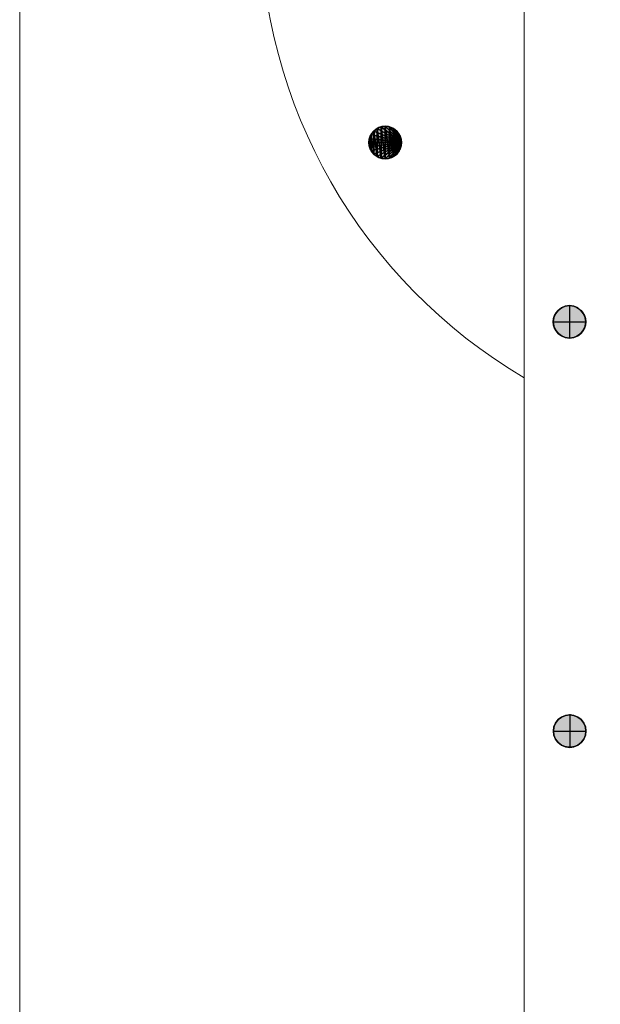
# Model space of a CAD drawing. Header units: inches. Extents: x 15 to 546804, y -66 to 267312.
# Tile 207 of 256: x 393180 to 400875, y 117632 to 130685. Entities that reach past the tile are written whole.
import ezdxf

# ---------------------------------------------------------------- set-up
doc = ezdxf.new("R2010")
doc.units = ezdxf.units.IN
doc.header["$MEASUREMENT"] = 0
doc.layers.add('inbraakbeveiliging', color=5, linetype='Continuous')

msp = doc.modelspace()

# ---------------------------------------------------------------- hatches: boundary and pattern name
at = {"lineweight": 20}
h = msp.add_hatch(color=7, dxfattribs=at)
h.dxf.hatch_style = 1
h.paths.add_polyline_path([(398024, 129271), (398024, 129056), (398240, 129056, 0.414214)])
h.paths.add_polyline_path([(398024, 129271, 0.414214), (397809, 129056), (398024, 129056)])
h.paths.add_polyline_path([(398024, 129056), (397809, 129056, 0.414214), (398024, 128840)])
h.paths.add_polyline_path([(398240, 129056), (398024, 129056), (398024, 128840, 0.414214)])
h = msp.add_hatch(color=7, dxfattribs=at)
h.dxf.hatch_style = 1
h.paths.add_polyline_path([(400467, 126894), (400467, 126679), (400683, 126679, 0.414214)])
h.paths.add_polyline_path([(400467, 126894, 0.414214), (400252, 126679), (400467, 126679)])
h.paths.add_polyline_path([(400467, 126679), (400252, 126679, 0.414214), (400467, 126463)])
h.paths.add_polyline_path([(400683, 126679), (400467, 126679), (400467, 126463, 0.414214)])
h = msp.add_hatch(color=7, dxfattribs=at)
h.dxf.hatch_style = 1
h.paths.add_polyline_path([(400469, 121469), (400469, 121254), (400685, 121254, 0.414214)])
h.paths.add_polyline_path([(400469, 121469, 0.414214), (400254, 121254), (400469, 121254)])
h.paths.add_polyline_path([(400469, 121254), (400254, 121254, 0.414214), (400469, 121038)])
h.paths.add_polyline_path([(400685, 121254), (400469, 121254), (400469, 121038, 0.414214)])

# ---------------------------------------------------------------- linework, layer by layer
at = {"color": 7, "lineweight": 20}
for p, q in [((399867, 106256), (399867, 157856)), ((399867, 106256, 300), (399867, 157856, 300)), ((399867, 125927, 7500), (399867, 138219, 7500)), ((399867, 138185, 7500), (399867, 125892, 7500)), ((399867, 138114, 3000), (399867, 125998, 3000)), ((399867, 125927, 3000), (399867, 132056, 3000)), ((399867, 132056, 3000), (399867, 125892, 3000)), ((399867, 106256), (399867, 126132)), ((399867, 125892, 7500), (399867, 125927, 7500)), ((399867, 125892, 3000), (399867, 125927, 3000)), ((399867, 125892, 7500), (399867, 125892, 3000)), ((399867, 125892, 7500), (399867, 106256, 7500)), ((399867, 125892, 3000), (399867, 125892, 3800))]:
    msp.add_line(p, q, dxfattribs=at)
at = {"color": 7}
for p, q in [((397917, 129242, 0), (397917, 129242, 8730)), ((397969, 129264, 0), (397969, 129264, 8730)), ((398024, 129279, 0), (398024, 129271, 0)), ((398024, 129271, 0), (398024, 129271, 8730)), ((398024, 129271, 0), (398024, 128840, 0)), ((398080, 129264, 0), (398080, 129264, 8730)), ((398132, 129242, 0), (398132, 129242, 8730)), ((397816, 129111, 0), (397816, 129111, 8730)), ((397838, 129163, 0), (397838, 129163, 8730)), ((397872, 129208, 0), (397872, 129208, 8730)), ((398177, 129208, 0), (398177, 129208, 8730)), ((398211, 129163, 0), (398211, 129163, 8730)), ((398232, 129111, 0), (398232, 129111, 8730)), ((397801, 129056, 0), (397809, 129056, 0)), ((397809, 129056, 0), (397809, 129056, 8730)), ((397809, 129056, 0), (398240, 129056, 0)), ((397816, 129000, 0), (397816, 129000, 8730)), ((398232, 129000, 0), (398232, 129000, 8730)), ((398240, 129056, 0), (398240, 129056, 8730)), ((397838, 128948, 0), (397838, 128948, 8730)), ((397872, 128903, 0), (397872, 128903, 8730)), ((397917, 128869, 0), (397917, 128869, 8730)), ((397969, 128848, 0), (397969, 128848, 8730)), ((398024, 128840, 0), (398024, 128840, 8730)), ((398080, 128848, 0), (398080, 128848, 8730)), ((398132, 128869, 0), (398132, 128869, 8730)), ((398177, 128903, 0), (398177, 128903, 8730)), ((398211, 128948, 0), (398211, 128948, 8730)), ((400411, 126887, 0), (400411, 126887, 7000)), ((400467, 126902, 0), (400467, 126894, 0)), ((400467, 126894, 0), (400467, 126894, 7000)), ((400467, 126894, 0), (400467, 126463, 0)), ((400523, 126887, 0), (400523, 126887, 7000)), ((400281, 126786, 0), (400281, 126786, 7000)), ((400315, 126831, 0), (400315, 126831, 7000)), ((400359, 126865, 0), (400359, 126865, 7000)), ((400575, 126865, 0), (400575, 126865, 7000)), ((400619, 126831, 0), (400619, 126831, 7000)), ((400654, 126786, 0), (400654, 126786, 7000)), ((400244, 126679, 0), (400252, 126679, 0)), ((400252, 126679, 0), (400252, 126679, 7000)), ((400252, 126679, 0), (400683, 126679, 0)), ((400259, 126735, 0), (400259, 126735, 7000)), ((400259, 126623, 0), (400259, 126623, 7000)), ((400675, 126735, 0), (400675, 126735, 7000)), ((400675, 126623, 0), (400675, 126623, 7000)), ((400683, 126679, 0), (400683, 126679, 7000)), ((400281, 126571, 0), (400281, 126571, 7000)), ((400315, 126526, 0), (400315, 126526, 7000)), ((400359, 126492, 0), (400359, 126492, 7000)), ((400575, 126492, 0), (400575, 126492, 7000)), ((400619, 126526, 0), (400619, 126526, 7000)), ((400654, 126571, 0), (400654, 126571, 7000)), ((400411, 126471, 0), (400411, 126471, 7000)), ((400467, 126463, 0), (400467, 126463, 7000)), ((400523, 126471, 0), (400523, 126471, 7000)), ((400317, 121406, 0), (400317, 121406, 7000)), ((400361, 121440, 0), (400361, 121440, 7000)), ((400413, 121462, 0), (400413, 121462, 7000)), ((400469, 121477, 0), (400469, 121469, 0)), ((400469, 121469, 0), (400469, 121469, 7000)), ((400469, 121469, 0), (400469, 121038, 0)), ((400525, 121462, 0), (400525, 121462, 7000)), ((400577, 121440, 0), (400577, 121440, 7000)), ((400621, 121406, 0), (400621, 121406, 7000)), ((400261, 121310, 0), (400261, 121310, 7000)), ((400283, 121361, 0), (400283, 121361, 7000)), ((400656, 121361, 0), (400656, 121361, 7000)), ((400677, 121310, 0), (400677, 121310, 7000)), ((400246, 121254, 0), (400254, 121254, 0)), ((400254, 121254, 0), (400254, 121254, 7000)), ((400254, 121254, 0), (400685, 121254, 0)), ((400261, 121198, 0), (400261, 121198, 7000)), ((400283, 121146, 0), (400283, 121146, 7000)), ((400656, 121146, 0), (400656, 121146, 7000)), ((400677, 121198, 0), (400677, 121198, 7000)), ((400685, 121254, 0), (400685, 121254, 7000)), ((400317, 121101, 0), (400317, 121101, 7000)), ((400361, 121067, 0), (400361, 121067, 7000)), ((400413, 121046, 0), (400413, 121046, 7000)), ((400469, 121038, 0), (400469, 121038, 7000)), ((400525, 121046, 0), (400525, 121046, 7000)), ((400577, 121067, 0), (400577, 121067, 7000)), ((400621, 121101, 0), (400621, 121101, 7000))]:
    msp.add_line(p, q, dxfattribs=at)
for centre in [(398024, 129056, 8730), (400467, 126679, 7000), (400467, 126679, 0), (400469, 121254, 7000), (400469, 121254, 0)]:
    msp.add_circle(centre, 215, dxfattribs=at)
at = {"color": 7, "lineweight": 20}
msp.add_arc((403470, 132061, 3800), 7104, 120.4692, 239.5308, dxfattribs=at)
at = {"color": 7}
for start, end in [(90, 180), (75, 90), (0, 75), (180, 270), (270, 0)]:
    msp.add_arc((398024, 129056, 0), 215, start, end, dxfattribs=at)
at = {"color": 7, "lineweight": 20}
for points, invisible_edges in [([(399867, 106256, 300), (401067, 107456, 300), (399867, 157856, 300)], 3), ([(399867, 157856, 300), (399867, 106256), (399867, 106256, 300)], 1), ([(399867, 106256), (399867, 157856, 300), (399867, 157856)], 1), ([(399867, 157856), (401067, 156656), (399867, 106256)], 3), ([(399867, 138114, 3000), (399867, 125998, 3744), (399867, 125998, 3000)], 1), ([(399867, 125998, 3744), (399867, 138114, 3000), (399867, 125998, 3800)], 3), ([(399867, 125998, 3800), (399867, 138114, 3000), (399867, 138114, 3800)], 1), ([(399867, 132056, 3800), (399867, 132056, 3000), (399867, 125892, 3800)], 2), ([(399867, 125892, 3000), (399867, 125892, 3800), (399867, 132056, 3000)], 2)]:
    msp.add_3dface(points, dxfattribs=dict(at, invisible_edges=invisible_edges))
at = {"color": 7}
for points, invisible_edges in [([(400359, 126865, 7000), (400411, 126887, 0), (400359, 126865, 0)], 1), ([(400411, 126887, 0), (400359, 126865, 7000), (400411, 126887, 7000)], 1), ([(400359, 126492, 0), (400359, 126865, 0), (400411, 126887, 0)], 13), ([(400359, 126492, 0), (400411, 126887, 0), (400411, 126471, 0)], 3), ([(400359, 126865, 7000), (400411, 126471, 7000), (400411, 126887, 7000)], 3), ([(400411, 126887, 7000), (400467, 126894, 0), (400411, 126887, 0)], 1), ([(400467, 126894, 0), (400411, 126887, 7000), (400467, 126894, 7000)], 1), ([(400411, 126471, 0), (400411, 126887, 0), (400467, 126894, 0)], 13), ([(400411, 126471, 0), (400467, 126894, 0), (400467, 126463, 0)], 3), ([(400411, 126887, 7000), (400467, 126463, 7000), (400467, 126894, 7000)], 3), ([(400411, 126887, 7000), (400411, 126471, 7000), (400467, 126463, 7000)], 13), ([(400467, 126894, 7000), (400523, 126887, 0), (400467, 126894, 0)], 1), ([(400523, 126887, 0), (400467, 126894, 7000), (400523, 126887, 7000)], 1), ([(400467, 126463, 0), (400467, 126894, 0), (400523, 126887, 0)], 13), ([(400467, 126894, 7000), (400467, 126463, 7000), (400523, 126471, 7000)], 13), ([(400467, 126894, 7000), (400523, 126471, 7000), (400523, 126887, 7000)], 3), ([(400467, 126463, 0), (400523, 126887, 0), (400523, 126471, 0)], 3), ([(400523, 126887, 7000), (400575, 126865, 0), (400523, 126887, 0)], 1), ([(400575, 126865, 0), (400523, 126887, 7000), (400575, 126865, 7000)], 1), ([(400523, 126471, 0), (400523, 126887, 0), (400575, 126865, 0)], 13), ([(400523, 126887, 7000), (400523, 126471, 7000), (400575, 126492, 7000)], 13), ([(400523, 126887, 7000), (400575, 126492, 7000), (400575, 126865, 7000)], 3), ([(400259, 126623, 0), (400259, 126735, 0), (400281, 126786, 0)], 13), ([(400259, 126623, 0), (400281, 126786, 0), (400281, 126571, 0)], 3), ([(400281, 126786, 7000), (400259, 126735, 0), (400259, 126735, 7000)], 1), ([(400259, 126735, 0), (400281, 126786, 7000), (400281, 126786, 0)], 1), ([(400259, 126735, 7000), (400281, 126571, 7000), (400281, 126786, 7000)], 3), ([(400281, 126571, 0), (400281, 126786, 0), (400315, 126831, 0)], 13), ([(400281, 126571, 0), (400315, 126831, 0), (400315, 126526, 0)], 3), ([(400315, 126831, 7000), (400281, 126786, 0), (400281, 126786, 7000)], 1), ([(400281, 126786, 0), (400315, 126831, 7000), (400315, 126831, 0)], 1), ([(400281, 126786, 7000), (400315, 126526, 7000), (400315, 126831, 7000)], 3), ([(400281, 126786, 7000), (400281, 126571, 7000), (400315, 126526, 7000)], 13), ([(400315, 126526, 0), (400315, 126831, 0), (400359, 126865, 0)], 13), ([(400315, 126526, 0), (400359, 126865, 0), (400359, 126492, 0)], 3), ([(400315, 126831, 7000), (400359, 126865, 0), (400315, 126831, 0)], 1), ([(400359, 126865, 0), (400315, 126831, 7000), (400359, 126865, 7000)], 1), ([(400315, 126831, 7000), (400359, 126492, 7000), (400359, 126865, 7000)], 3), ([(400315, 126831, 7000), (400315, 126526, 7000), (400359, 126492, 7000)], 13), ([(400359, 126865, 7000), (400359, 126492, 7000), (400411, 126471, 7000)], 13), ([(400523, 126471, 0), (400575, 126865, 0), (400575, 126492, 0)], 3), ([(400575, 126865, 7000), (400619, 126831, 0), (400575, 126865, 0)], 1), ([(400619, 126831, 0), (400575, 126865, 7000), (400619, 126831, 7000)], 1), ([(400575, 126492, 0), (400575, 126865, 0), (400619, 126831, 0)], 13), ([(400575, 126865, 7000), (400575, 126492, 7000), (400619, 126526, 7000)], 13), ([(400575, 126865, 7000), (400619, 126526, 7000), (400619, 126831, 7000)], 3), ([(400575, 126492, 0), (400619, 126831, 0), (400619, 126526, 0)], 3), ([(400619, 126831, 0), (400654, 126786, 7000), (400654, 126786, 0)], 1), ([(400654, 126786, 7000), (400619, 126831, 0), (400619, 126831, 7000)], 1), ([(400619, 126526, 0), (400619, 126831, 0), (400654, 126786, 0)], 13), ([(400619, 126831, 7000), (400619, 126526, 7000), (400654, 126571, 7000)], 13), ([(400619, 126831, 7000), (400654, 126571, 7000), (400654, 126786, 7000)], 3), ([(400619, 126526, 0), (400654, 126786, 0), (400654, 126571, 0)], 3), ([(400654, 126786, 0), (400675, 126735, 7000), (400675, 126735, 0)], 1), ([(400675, 126735, 7000), (400654, 126786, 0), (400654, 126786, 7000)], 1), ([(400654, 126571, 0), (400654, 126786, 0), (400675, 126735, 0)], 13), ([(400654, 126786, 7000), (400654, 126571, 7000), (400675, 126623, 7000)], 13), ([(400654, 126786, 7000), (400675, 126623, 7000), (400675, 126735, 7000)], 3), ([(400259, 126735, 0), (400259, 126623, 0), (400252, 126679, 0)], 1), ([(400259, 126735, 7000), (400252, 126679, 0), (400252, 126679, 7000)], 1), ([(400252, 126679, 0), (400259, 126735, 7000), (400259, 126735, 0)], 1), ([(400259, 126623, 7000), (400259, 126735, 7000), (400252, 126679, 7000)], 1), ([(400252, 126679, 7000), (400259, 126623, 0), (400259, 126623, 7000)], 1), ([(400259, 126623, 0), (400252, 126679, 7000), (400252, 126679, 0)], 1), ([(400259, 126735, 7000), (400259, 126623, 7000), (400281, 126571, 7000)], 13), ([(400259, 126623, 7000), (400281, 126571, 0), (400281, 126571, 7000)], 1), ([(400281, 126571, 0), (400259, 126623, 7000), (400259, 126623, 0)], 1), ([(400654, 126571, 0), (400675, 126735, 0), (400675, 126623, 0)], 3), ([(400675, 126623, 0), (400654, 126571, 7000), (400654, 126571, 0)], 1), ([(400654, 126571, 7000), (400675, 126623, 0), (400675, 126623, 7000)], 1), ([(400675, 126735, 0), (400683, 126679, 7000), (400683, 126679, 0)], 1), ([(400683, 126679, 7000), (400675, 126735, 0), (400675, 126735, 7000)], 1), ([(400675, 126623, 0), (400675, 126735, 0), (400683, 126679, 0)], 1), ([(400675, 126735, 7000), (400675, 126623, 7000), (400683, 126679, 7000)], 1), ([(400683, 126679, 0), (400675, 126623, 7000), (400675, 126623, 0)], 1), ([(400675, 126623, 7000), (400683, 126679, 0), (400683, 126679, 7000)], 1), ([(400281, 126571, 7000), (400315, 126526, 0), (400315, 126526, 7000)], 1), ([(400315, 126526, 0), (400281, 126571, 7000), (400281, 126571, 0)], 1), ([(400359, 126492, 7000), (400315, 126526, 0), (400359, 126492, 0)], 1), ([(400315, 126526, 0), (400359, 126492, 7000), (400315, 126526, 7000)], 1), ([(400411, 126471, 7000), (400359, 126492, 0), (400411, 126471, 0)], 1), ([(400359, 126492, 0), (400411, 126471, 7000), (400359, 126492, 7000)], 1), ([(400575, 126492, 7000), (400523, 126471, 0), (400575, 126492, 0)], 1), ([(400523, 126471, 0), (400575, 126492, 7000), (400523, 126471, 7000)], 1), ([(400619, 126526, 7000), (400575, 126492, 0), (400619, 126526, 0)], 1), ([(400575, 126492, 0), (400619, 126526, 7000), (400575, 126492, 7000)], 1), ([(400654, 126571, 0), (400619, 126526, 7000), (400619, 126526, 0)], 1), ([(400619, 126526, 7000), (400654, 126571, 0), (400654, 126571, 7000)], 1), ([(400467, 126463, 7000), (400411, 126471, 0), (400467, 126463, 0)], 1), ([(400411, 126471, 0), (400467, 126463, 7000), (400411, 126471, 7000)], 1), ([(400523, 126471, 7000), (400467, 126463, 0), (400523, 126471, 0)], 1), ([(400467, 126463, 0), (400523, 126471, 7000), (400467, 126463, 7000)], 1), ([(400283, 121146, 0), (400283, 121361, 0), (400317, 121406, 0)], 13), ([(400283, 121146, 0), (400317, 121406, 0), (400317, 121101, 0)], 3), ([(400317, 121406, 7000), (400283, 121361, 0), (400283, 121361, 7000)], 1), ([(400283, 121361, 0), (400317, 121406, 7000), (400317, 121406, 0)], 1), ([(400283, 121361, 7000), (400317, 121101, 7000), (400317, 121406, 7000)], 3), ([(400317, 121101, 0), (400317, 121406, 0), (400361, 121440, 0)], 13), ([(400317, 121101, 0), (400361, 121440, 0), (400361, 121067, 0)], 3), ([(400317, 121406, 7000), (400361, 121440, 0), (400317, 121406, 0)], 1), ([(400361, 121440, 0), (400317, 121406, 7000), (400361, 121440, 7000)], 1), ([(400317, 121406, 7000), (400361, 121067, 7000), (400361, 121440, 7000)], 3), ([(400317, 121406, 7000), (400317, 121101, 7000), (400361, 121067, 7000)], 13), ([(400361, 121440, 7000), (400413, 121462, 0), (400361, 121440, 0)], 1), ([(400413, 121462, 0), (400361, 121440, 7000), (400413, 121462, 7000)], 1), ([(400361, 121067, 0), (400361, 121440, 0), (400413, 121462, 0)], 13), ([(400361, 121067, 0), (400413, 121462, 0), (400413, 121046, 0)], 3), ([(400361, 121440, 7000), (400413, 121046, 7000), (400413, 121462, 7000)], 3), ([(400361, 121440, 7000), (400361, 121067, 7000), (400413, 121046, 7000)], 13), ([(400413, 121462, 7000), (400469, 121469, 0), (400413, 121462, 0)], 1), ([(400469, 121469, 0), (400413, 121462, 7000), (400469, 121469, 7000)], 1), ([(400413, 121046, 0), (400413, 121462, 0), (400469, 121469, 0)], 13), ([(400413, 121046, 0), (400469, 121469, 0), (400469, 121038, 0)], 3), ([(400413, 121462, 7000), (400469, 121038, 7000), (400469, 121469, 7000)], 3), ([(400413, 121462, 7000), (400413, 121046, 7000), (400469, 121038, 7000)], 13), ([(400469, 121469, 7000), (400525, 121462, 0), (400469, 121469, 0)], 1), ([(400525, 121462, 0), (400469, 121469, 7000), (400525, 121462, 7000)], 1), ([(400469, 121038, 0), (400469, 121469, 0), (400525, 121462, 0)], 13), ([(400469, 121469, 7000), (400469, 121038, 7000), (400525, 121046, 7000)], 13), ([(400469, 121469, 7000), (400525, 121046, 7000), (400525, 121462, 7000)], 3), ([(400469, 121038, 0), (400525, 121462, 0), (400525, 121046, 0)], 3), ([(400525, 121462, 7000), (400577, 121440, 0), (400525, 121462, 0)], 1), ([(400577, 121440, 0), (400525, 121462, 7000), (400577, 121440, 7000)], 1), ([(400525, 121046, 0), (400525, 121462, 0), (400577, 121440, 0)], 13), ([(400525, 121462, 7000), (400525, 121046, 7000), (400577, 121067, 7000)], 13), ([(400525, 121462, 7000), (400577, 121067, 7000), (400577, 121440, 7000)], 3), ([(400525, 121046, 0), (400577, 121440, 0), (400577, 121067, 0)], 3), ([(400577, 121440, 7000), (400621, 121406, 0), (400577, 121440, 0)], 1), ([(400621, 121406, 0), (400577, 121440, 7000), (400621, 121406, 7000)], 1), ([(400577, 121067, 0), (400577, 121440, 0), (400621, 121406, 0)], 13), ([(400577, 121440, 7000), (400577, 121067, 7000), (400621, 121101, 7000)], 13), ([(400577, 121440, 7000), (400621, 121101, 7000), (400621, 121406, 7000)], 3), ([(400577, 121067, 0), (400621, 121406, 0), (400621, 121101, 0)], 3), ([(400621, 121406, 0), (400656, 121361, 7000), (400656, 121361, 0)], 1), ([(400656, 121361, 7000), (400621, 121406, 0), (400621, 121406, 7000)], 1), ([(400621, 121101, 0), (400621, 121406, 0), (400656, 121361, 0)], 13), ([(400621, 121406, 7000), (400621, 121101, 7000), (400656, 121146, 7000)], 13), ([(400621, 121406, 7000), (400656, 121146, 7000), (400656, 121361, 7000)], 3), ([(400261, 121310, 0), (400261, 121198, 0), (400254, 121254, 0)], 1), ([(400261, 121310, 7000), (400254, 121254, 0), (400254, 121254, 7000)], 1), ([(400254, 121254, 0), (400261, 121310, 7000), (400261, 121310, 0)], 1), ([(400261, 121198, 7000), (400261, 121310, 7000), (400254, 121254, 7000)], 1), ([(400261, 121198, 0), (400261, 121310, 0), (400283, 121361, 0)], 13), ([(400261, 121198, 0), (400283, 121361, 0), (400283, 121146, 0)], 3), ([(400283, 121361, 7000), (400261, 121310, 0), (400261, 121310, 7000)], 1), ([(400261, 121310, 0), (400283, 121361, 7000), (400283, 121361, 0)], 1), ([(400261, 121310, 7000), (400283, 121146, 7000), (400283, 121361, 7000)], 3), ([(400261, 121310, 7000), (400261, 121198, 7000), (400283, 121146, 7000)], 13), ([(400283, 121361, 7000), (400283, 121146, 7000), (400317, 121101, 7000)], 13), ([(400621, 121101, 0), (400656, 121361, 0), (400656, 121146, 0)], 3), ([(400656, 121361, 0), (400677, 121310, 7000), (400677, 121310, 0)], 1), ([(400677, 121310, 7000), (400656, 121361, 0), (400656, 121361, 7000)], 1), ([(400656, 121146, 0), (400656, 121361, 0), (400677, 121310, 0)], 13), ([(400656, 121361, 7000), (400656, 121146, 7000), (400677, 121198, 7000)], 13), ([(400656, 121361, 7000), (400677, 121198, 7000), (400677, 121310, 7000)], 3), ([(400656, 121146, 0), (400677, 121310, 0), (400677, 121198, 0)], 3), ([(400677, 121310, 0), (400685, 121254, 7000), (400685, 121254, 0)], 1), ([(400685, 121254, 7000), (400677, 121310, 0), (400677, 121310, 7000)], 1), ([(400677, 121198, 0), (400677, 121310, 0), (400685, 121254, 0)], 1), ([(400677, 121310, 7000), (400677, 121198, 7000), (400685, 121254, 7000)], 1), ([(400254, 121254, 7000), (400261, 121198, 0), (400261, 121198, 7000)], 1), ([(400261, 121198, 0), (400254, 121254, 7000), (400254, 121254, 0)], 1), ([(400261, 121198, 7000), (400283, 121146, 0), (400283, 121146, 7000)], 1), ([(400283, 121146, 0), (400261, 121198, 7000), (400261, 121198, 0)], 1), ([(400283, 121146, 7000), (400317, 121101, 0), (400317, 121101, 7000)], 1), ([(400317, 121101, 0), (400283, 121146, 7000), (400283, 121146, 0)], 1), ([(400656, 121146, 0), (400621, 121101, 7000), (400621, 121101, 0)], 1), ([(400621, 121101, 7000), (400656, 121146, 0), (400656, 121146, 7000)], 1), ([(400677, 121198, 0), (400656, 121146, 7000), (400656, 121146, 0)], 1), ([(400656, 121146, 7000), (400677, 121198, 0), (400677, 121198, 7000)], 1), ([(400685, 121254, 0), (400677, 121198, 7000), (400677, 121198, 0)], 1), ([(400677, 121198, 7000), (400685, 121254, 0), (400685, 121254, 7000)], 1), ([(400361, 121067, 7000), (400317, 121101, 0), (400361, 121067, 0)], 1), ([(400317, 121101, 0), (400361, 121067, 7000), (400317, 121101, 7000)], 1), ([(400413, 121046, 7000), (400361, 121067, 0), (400413, 121046, 0)], 1), ([(400361, 121067, 0), (400413, 121046, 7000), (400361, 121067, 7000)], 1), ([(400469, 121038, 7000), (400413, 121046, 0), (400469, 121038, 0)], 1), ([(400413, 121046, 0), (400469, 121038, 7000), (400413, 121046, 7000)], 1), ([(400525, 121046, 7000), (400469, 121038, 0), (400525, 121046, 0)], 1), ([(400469, 121038, 0), (400525, 121046, 7000), (400469, 121038, 7000)], 1), ([(400577, 121067, 7000), (400525, 121046, 0), (400577, 121067, 0)], 1), ([(400525, 121046, 0), (400577, 121067, 7000), (400525, 121046, 7000)], 1), ([(400621, 121101, 7000), (400577, 121067, 0), (400621, 121101, 0)], 1), ([(400577, 121067, 0), (400621, 121101, 7000), (400577, 121067, 7000)], 1)]:
    msp.add_3dface(points, dxfattribs=dict(at, invisible_edges=invisible_edges))
at = {"layer": 'inbraakbeveiliging', "color": 7, "linetype": 'Continuous', "lineweight": 20}
msp.add_lwpolyline([(393180, 162531), (393180, 81272)], dxfattribs=at)

# ---------------------------------------------------------------- meshes
at = {"color": 7}
mesh = msp.add_polyface(dxfattribs=at)
corners = [(397816, 129000, 8730), (397816, 129111, 8730), (397809, 129056, 8730), (397838, 128948, 8730), (397838, 129163, 8730), (397872, 128903, 8730), (397872, 129208, 8730), (397917, 128869, 8730), (397917, 129242, 8730), (397969, 128848, 8730), (397969, 129264, 8730), (398024, 128840, 8730), (398024, 129271, 8730), (398080, 128848, 8730), (398080, 129264, 8730), (398132, 128869, 8730), (398132, 129242, 8730), (398177, 128903, 8730), (398177, 129208, 8730), (398211, 128948, 8730), (398211, 129163, 8730), (398232, 129000, 8730), (398232, 129111, 8730), (398240, 129056, 8730)]
mesh.append_faces([[corners[k] for k in face] for face in [(0, 1, 2), (22, 21, 23)]], dxfattribs={"vtx0": -1, "color": 7})
mesh.append_faces([[corners[k] for k in face] for face in [(1, 3, 4), (4, 5, 6), (6, 7, 8), (8, 9, 10), (10, 11, 12), (12, 13, 14), (14, 15, 16), (16, 17, 18), (18, 19, 20), (20, 21, 22)]], dxfattribs={"vtx0": -1, "vtx1": -1, "color": 7})
mesh.append_faces([[corners[k] for k in face] for face in [(1, 0, 3), (4, 3, 5), (6, 5, 7), (8, 7, 9), (10, 9, 11), (12, 11, 13), (14, 13, 15), (16, 15, 17), (18, 17, 19), (20, 19, 21)]], dxfattribs={"vtx0": -1, "vtx2": -1, "color": 7})
mesh = msp.add_polyface(dxfattribs=at)
corners = [(397816, 129111, 0), (398240, 129056, 0), (397809, 129056, 0), (397838, 129163, 0), (397872, 129208, 0), (397917, 129242, 0), (397969, 129264, 0), (398024, 129271, 0), (398080, 129264, 0), (398132, 129242, 0), (398177, 129208, 0), (398211, 129163, 0), (398232, 129111, 0)]
mesh.append_faces([[corners[k] for k in face] for face in [(0, 1, 2), (1, 11, 12)]], dxfattribs={"vtx0": -1, "color": 7})
mesh.append_faces([[corners[k] for k in face] for face in [(1, 0, 3), (1, 3, 4), (1, 4, 5), (1, 5, 6), (1, 6, 7), (1, 7, 8), (1, 8, 9), (1, 9, 10), (1, 10, 11)]], dxfattribs={"vtx0": -1, "vtx2": -1, "color": 7})
mesh = msp.add_polyface(dxfattribs=at)
corners = [(397872, 129208, 8730), (397917, 129242, 0), (397872, 129208, 0), (397917, 129242, 8730)]
mesh.append_faces([[corners[k] for k in face] for face in [(0, 1, 2), (1, 0, 3)]], dxfattribs={"vtx0": -1, "color": 7})
mesh = msp.add_polyface(dxfattribs=at)
corners = [(397917, 129242, 8730), (397969, 129264, 0), (397917, 129242, 0), (397969, 129264, 8730)]
mesh.append_faces([[corners[k] for k in face] for face in [(0, 1, 2), (1, 0, 3)]], dxfattribs={"vtx0": -1, "color": 7})
mesh = msp.add_polyface(dxfattribs=at)
corners = [(397969, 129264, 8730), (398024, 129271, 0), (397969, 129264, 0), (398024, 129271, 8730)]
mesh.append_faces([[corners[k] for k in face] for face in [(0, 1, 2), (1, 0, 3)]], dxfattribs={"vtx0": -1, "color": 7})
mesh = msp.add_polyface(dxfattribs=at)
corners = [(398024, 129271, 8730), (398080, 129264, 0), (398024, 129271, 0), (398080, 129264, 8730)]
mesh.append_faces([[corners[k] for k in face] for face in [(0, 1, 2), (1, 0, 3)]], dxfattribs={"vtx0": -1, "color": 7})
mesh = msp.add_polyface(dxfattribs=at)
corners = [(398080, 129264, 8730), (398132, 129242, 0), (398080, 129264, 0), (398132, 129242, 8730)]
mesh.append_faces([[corners[k] for k in face] for face in [(0, 1, 2), (1, 0, 3)]], dxfattribs={"vtx0": -1, "color": 7})
mesh = msp.add_polyface(dxfattribs=at)
corners = [(398132, 129242, 8730), (398177, 129208, 0), (398132, 129242, 0), (398177, 129208, 8730)]
mesh.append_faces([[corners[k] for k in face] for face in [(0, 1, 2), (1, 0, 3)]], dxfattribs={"vtx0": -1, "color": 7})
mesh = msp.add_polyface(dxfattribs=at)
corners = [(397816, 129111, 8730), (397809, 129056, 0), (397809, 129056, 8730), (397816, 129111, 0)]
mesh.append_faces([[corners[k] for k in face] for face in [(0, 1, 2), (1, 0, 3)]], dxfattribs={"vtx0": -1, "color": 7})
mesh = msp.add_polyface(dxfattribs=at)
corners = [(397838, 129163, 8730), (397816, 129111, 0), (397816, 129111, 8730), (397838, 129163, 0)]
mesh.append_faces([[corners[k] for k in face] for face in [(0, 1, 2), (1, 0, 3)]], dxfattribs={"vtx0": -1, "color": 7})
mesh = msp.add_polyface(dxfattribs=at)
corners = [(397872, 129208, 8730), (397838, 129163, 0), (397838, 129163, 8730), (397872, 129208, 0)]
mesh.append_faces([[corners[k] for k in face] for face in [(0, 1, 2), (1, 0, 3)]], dxfattribs={"vtx0": -1, "color": 7})
mesh = msp.add_polyface(dxfattribs=at)
corners = [(398177, 129208, 0), (398211, 129163, 8730), (398211, 129163, 0), (398177, 129208, 8730)]
mesh.append_faces([[corners[k] for k in face] for face in [(0, 1, 2), (1, 0, 3)]], dxfattribs={"vtx0": -1, "color": 7})
mesh = msp.add_polyface(dxfattribs=at)
corners = [(398211, 129163, 0), (398232, 129111, 8730), (398232, 129111, 0), (398211, 129163, 8730)]
mesh.append_faces([[corners[k] for k in face] for face in [(0, 1, 2), (1, 0, 3)]], dxfattribs={"vtx0": -1, "color": 7})
mesh = msp.add_polyface(dxfattribs=at)
corners = [(398232, 129111, 0), (398240, 129056, 8730), (398240, 129056, 0), (398232, 129111, 8730)]
mesh.append_faces([[corners[k] for k in face] for face in [(0, 1, 2), (1, 0, 3)]], dxfattribs={"vtx0": -1, "color": 7})
mesh = msp.add_polyface(dxfattribs=at)
corners = [(398240, 129056, 0), (397816, 129000, 0), (397809, 129056, 0), (397838, 128948, 0), (397872, 128903, 0), (397917, 128869, 0), (397969, 128848, 0), (398024, 128840, 0), (398080, 128848, 0), (398132, 128869, 0), (398177, 128903, 0), (398211, 128948, 0), (398232, 129000, 0)]
mesh.append_faces([[corners[k] for k in face] for face in [(0, 1, 2), (11, 0, 12)]], dxfattribs={"vtx0": -1, "color": 7})
mesh.append_faces([[corners[k] for k in face] for face in [(1, 0, 3), (3, 0, 4), (4, 0, 5), (5, 0, 6), (6, 0, 7), (7, 0, 8), (8, 0, 9), (9, 0, 10), (10, 0, 11)]], dxfattribs={"vtx0": -1, "vtx1": -1, "color": 7})
mesh = msp.add_polyface(dxfattribs=at)
corners = [(397809, 129056, 8730), (397816, 129000, 0), (397816, 129000, 8730), (397809, 129056, 0)]
mesh.append_faces([[corners[k] for k in face] for face in [(0, 1, 2), (1, 0, 3)]], dxfattribs={"vtx0": -1, "color": 7})
mesh = msp.add_polyface(dxfattribs=at)
corners = [(397816, 129000, 8730), (397838, 128948, 0), (397838, 128948, 8730), (397816, 129000, 0)]
mesh.append_faces([[corners[k] for k in face] for face in [(0, 1, 2), (1, 0, 3)]], dxfattribs={"vtx0": -1, "color": 7})
mesh = msp.add_polyface(dxfattribs=at)
corners = [(398232, 129000, 0), (398211, 128948, 8730), (398211, 128948, 0), (398232, 129000, 8730)]
mesh.append_faces([[corners[k] for k in face] for face in [(0, 1, 2), (1, 0, 3)]], dxfattribs={"vtx0": -1, "color": 7})
mesh = msp.add_polyface(dxfattribs=at)
corners = [(398240, 129056, 0), (398232, 129000, 8730), (398232, 129000, 0), (398240, 129056, 8730)]
mesh.append_faces([[corners[k] for k in face] for face in [(0, 1, 2), (1, 0, 3)]], dxfattribs={"vtx0": -1, "color": 7})
mesh = msp.add_polyface(dxfattribs=at)
corners = [(397838, 128948, 8730), (397872, 128903, 0), (397872, 128903, 8730), (397838, 128948, 0)]
mesh.append_faces([[corners[k] for k in face] for face in [(0, 1, 2), (1, 0, 3)]], dxfattribs={"vtx0": -1, "color": 7})
mesh = msp.add_polyface(dxfattribs=at)
corners = [(397917, 128869, 8730), (397872, 128903, 0), (397917, 128869, 0), (397872, 128903, 8730)]
mesh.append_faces([[corners[k] for k in face] for face in [(0, 1, 2), (1, 0, 3)]], dxfattribs={"vtx0": -1, "color": 7})
mesh = msp.add_polyface(dxfattribs=at)
corners = [(397969, 128848, 8730), (397917, 128869, 0), (397969, 128848, 0), (397917, 128869, 8730)]
mesh.append_faces([[corners[k] for k in face] for face in [(0, 1, 2), (1, 0, 3)]], dxfattribs={"vtx0": -1, "color": 7})
mesh = msp.add_polyface(dxfattribs=at)
corners = [(398024, 128840, 8730), (397969, 128848, 0), (398024, 128840, 0), (397969, 128848, 8730)]
mesh.append_faces([[corners[k] for k in face] for face in [(0, 1, 2), (1, 0, 3)]], dxfattribs={"vtx0": -1, "color": 7})
mesh = msp.add_polyface(dxfattribs=at)
corners = [(398080, 128848, 8730), (398024, 128840, 0), (398080, 128848, 0), (398024, 128840, 8730)]
mesh.append_faces([[corners[k] for k in face] for face in [(0, 1, 2), (1, 0, 3)]], dxfattribs={"vtx0": -1, "color": 7})
mesh = msp.add_polyface(dxfattribs=at)
corners = [(398132, 128869, 8730), (398080, 128848, 0), (398132, 128869, 0), (398080, 128848, 8730)]
mesh.append_faces([[corners[k] for k in face] for face in [(0, 1, 2), (1, 0, 3)]], dxfattribs={"vtx0": -1, "color": 7})
mesh = msp.add_polyface(dxfattribs=at)
corners = [(398177, 128903, 8730), (398132, 128869, 0), (398177, 128903, 0), (398132, 128869, 8730)]
mesh.append_faces([[corners[k] for k in face] for face in [(0, 1, 2), (1, 0, 3)]], dxfattribs={"vtx0": -1, "color": 7})
mesh = msp.add_polyface(dxfattribs=at)
corners = [(398211, 128948, 0), (398177, 128903, 8730), (398177, 128903, 0), (398211, 128948, 8730)]
mesh.append_faces([[corners[k] for k in face] for face in [(0, 1, 2), (1, 0, 3)]], dxfattribs={"vtx0": -1, "color": 7})

doc.saveas('drawing.dxf')
